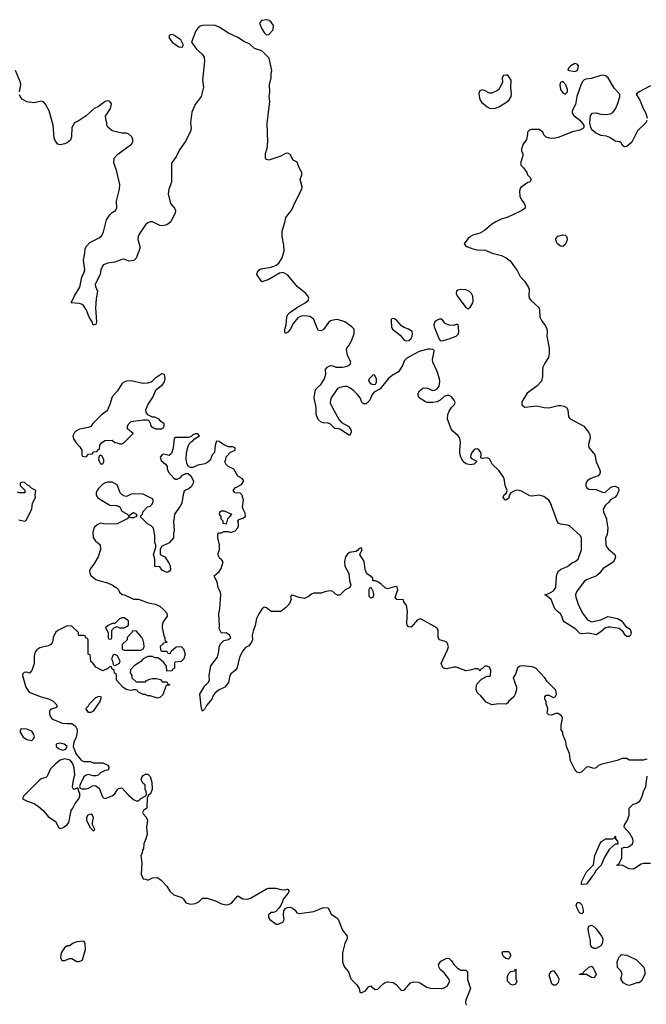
# Model space of a CAD drawing. Header units: inches. Extents: x 2106670 to 2322961, y 36024 to 224899.
# Tile 123 of 256: x 2230509 to 2235793, y 85916 to 94219. Entities that reach past the tile are written whole.
import ezdxf

# ---------------------------------------------------------------- set-up
doc = ezdxf.new("R2010")
doc.units = ezdxf.units.IN
doc.header["$MEASUREMENT"] = 0
doc.layers.add('C2038', color=7, linetype='Continuous')
doc.layers.add('C2039', color=7, linetype='Continuous')

msp = doc.modelspace()

# ---------------------------------------------------------------- linework, layer by layer
at = {"layer": 'C2038', "color": 5}
for points, elevation in [([(2230512.1, 90000), (2230550, 89991), (2230563.1, 89996.9), (2230564.8, 90000)], 40), ([(2231393.7, 90000), (2231330, 89968.7), (2231230, 89966), (2231190, 89972.3), (2231162, 89958), (2231140.9, 89939.1), (2231134, 89930), (2231125.2, 89894.8), (2231130, 89852), (2231146.4, 89826.4), (2231186.8, 89790), (2231190.6, 89750.6), (2231170.4, 89690), (2231133.3, 89626.7), (2231104.9, 89590), (2231097.6, 89570), (2231100.4, 89550), (2231113, 89530), (2231150, 89499.3), (2231185.8, 89485.8), (2231250.6, 89470.6), (2231292, 89450), (2231322, 89430), (2231342, 89410), (2231351.3, 89391.3), (2231372, 89372), (2231394, 89370), (2231470, 89332), (2231511.1, 89331.1), (2231585.4, 89305.4), (2231651.6, 89291.6), (2231690, 89274), (2231723.6, 89243.6), (2231750, 89214), (2231752, 89190), (2231719.8, 89140.2), (2231711.6, 89111.6), (2231711.3, 89090), (2231724.7, 89024.7), (2231732.7, 89007.3), (2231732.7, 88992.7), (2231738, 88978), (2231754, 88970), (2231750, 88966), (2231718, 88962), (2231712.7, 88947.3), (2231698, 88942), (2231694, 88930), (2231698, 88898), (2231710, 88894), (2231750, 88894), (2231758, 88878), (2231770, 88874), (2231782, 88878), (2231787.3, 88892.7), (2231828.4, 88931.6), (2231870, 88934), (2231890, 88914), (2231904.7, 88870), (2231892, 88830), (2231870, 88808), (2231818, 88802), (2231814, 88790), (2231814, 88750), (2231798, 88742), (2231794, 88730), (2231787.3, 88727.3), (2231750, 88726), (2231747.3, 88767.3), (2231720.4, 88800.4), (2231676.4, 88836.4), (2231650, 88838), (2231630, 88848), (2231590, 88848), (2231578, 88842), (2231550, 88828), (2231530, 88808), (2231474, 88770), (2231443.6, 88736.4), (2231442, 88710), (2231454, 88690), (2231454, 88670), (2231490, 88634), (2231570, 88634), (2231576.4, 88643.6), (2231603.2, 88656.8), (2231630, 88664), (2231663.5, 88663.5), (2231696, 88656), (2231710, 88634), (2231750, 88634), (2231758, 88618), (2231774, 88610), (2231770, 88606), (2231750, 88606), (2231742, 88598), (2231715.3, 88524.7), (2231690, 88504), (2231670, 88499), (2231610, 88518), (2231590, 88518), (2231568.4, 88528.4), (2231550, 88528.7), (2231506, 88550), (2231502, 88562), (2231487.3, 88567.3), (2231470, 88568), (2231450, 88562), (2231430, 88564), (2231408, 88570), (2231378, 88590), (2231326, 88650), (2231326, 88690), (2231322, 88702), (2231307.3, 88707.3), (2231306, 88730), (2231287.3, 88747.3), (2231282, 88762), (2231270, 88766), (2231252.7, 88747.3), (2231210, 88728), (2231150, 88758), (2231128.7, 88788.7), (2231110, 88806), (2231102, 88862), (2231086, 88870), (2231086, 88990), (2231082, 89002), (2231067.3, 89007.3), (2231062, 89022), (2231050, 89026), (2231010, 89026), (2231006, 89030), (2231006, 89050), (2230950, 89106), (2230910, 89108), (2230830, 89068), (2230812, 89050), (2230792, 89010), (2230784.7, 88970), (2230770.9, 88949.1), (2230750, 88939), (2230678, 88922), (2230653.7, 88906.3), (2230641, 88890), (2230634.8, 88870), (2230631, 88850), (2230632, 88790), (2230611.3, 88730), (2230590.7, 88709.3), (2230570, 88717.2), (2230546.8, 88713.2), (2230536, 88704), (2230534, 88690), (2230561, 88590), (2230588, 88548), (2230690, 88507.7), (2230752.7, 88492.7), (2230792.7, 88472.7), (2230814.8, 88450), (2230826, 88430), (2230819.8, 88420.2), (2230770, 88401.2), (2230760.7, 88390), (2230759.8, 88359.8), (2230776, 88330), (2230790, 88318.8), (2230870, 88287.3), (2230910, 88282.8), (2230950, 88284.7), (2230981, 88261), (2230994.4, 88234.4), (2230994, 88210), (2230984.9, 88170), (2230966.8, 88126.8), (2230961, 88090), (2230986.4, 88026.4), (2231030, 87972), (2231050, 87964.7), (2231103.6, 87963.6), (2231131.6, 87951.6), (2231210, 87951.3), (2231251.6, 87931.6), (2231259.6, 87919.6), (2231262, 87910), (2231254, 87890), (2231230, 87888), (2231190, 87868), (2231170, 87848.7), (2231150, 87842), (2231130, 87842), (2231090, 87854), (2231070, 87848.7), (2231050, 87834), (2231018, 87770), (2231014, 87754), (2231018, 87738), (2231032.7, 87732.7), (2231070, 87732), (2231090, 87738), (2231130, 87762), (2231150, 87758), (2231178.8, 87738.8), (2231206.4, 87666.4), (2231216, 87656), (2231230, 87651), (2231290, 87674.9), (2231310, 87690.7), (2231330, 87724), (2231343.3, 87736.7), (2231370, 87740.7), (2231422.5, 87682.5), (2231470, 87642), (2231490, 87632), (2231510, 87632), (2231530, 87652), (2231566, 87670), (2231578, 87682), (2231575.3, 87710), (2231568, 87730), (2231567.3, 87767.3), (2231550, 87778), (2231538, 87798), (2231534, 87810), (2231538, 87830), (2231550, 87846.8), (2231570, 87855.5), (2231590, 87856.3), (2231610, 87836), (2231622, 87790), (2231626, 87730), (2231611, 87690), (2231598, 87682), (2231583.6, 87656.4), (2231582, 87570), (2231552, 87550), (2231546, 87534), (2231550, 87522), (2231575.3, 87495.3), (2231586, 87470), (2231578.8, 87410), (2231584.9, 87350), (2231574, 87310), (2231556, 87270), (2231552, 87230), (2231543.6, 87216.4), (2231542, 87190), (2231532, 87170), (2231538, 87110), (2231532.7, 87012.7), (2231550, 86974), (2231571.6, 86971.6), (2231590, 86962), (2231630, 86982), (2231670, 86984.7), (2231702, 86962), (2231750, 86912), (2231776, 86870), (2231810, 86838.8), (2231875.3, 86815.3), (2231890, 86802), (2231910, 86772), (2231950, 86761), (2231992.9, 86767.1), (2232018.6, 86781.4), (2232050, 86811.3), (2232090.6, 86810.6), (2232166.4, 86786.4), (2232210, 86762.8), (2232250, 86756), (2232270, 86758.8), (2232295.3, 86770), (2232350, 86831.3), (2232390, 86806), (2232430, 86802.8), (2232455.3, 86810), (2232591.1, 86891.1), (2232610, 86896), (2232670, 86896), (2232710, 86884.7), (2232750, 86882), (2232771.1, 86891.1), (2232782, 86870), (2232771.3, 86850), (2232733.4, 86806.6), (2232711.3, 86750), (2232694, 86726), (2232670, 86699), (2232650, 86689), (2232630, 86689), (2232607.3, 86670), (2232607.9, 86647.9), (2232618, 86630), (2232670.8, 86590.8), (2232690, 86590.7), (2232729, 86610), (2232739, 86630), (2232733.2, 86670), (2232736.5, 86703.5), (2232750, 86724.7), (2232766.6, 86733.4), (2232790, 86734), (2232810, 86726), (2232831, 86710), (2232846.8, 86686.8), (2232870, 86680.7), (2232990, 86698), (2233070, 86732.2), (2233110.9, 86730.9), (2233135.9, 86675.9), (2233184.4, 86644.4), (2233193.8, 86633.8), (2233230, 86541), (2233271, 86490), (2233270.8, 86470), (2233250, 86428.7), (2233230.5, 86350), (2233230.8, 86270), (2233247.3, 86230), (2233281, 86190), (2233302, 86130), (2233350, 86082), (2233372, 86050), (2233378, 86018), (2233390, 86014), (2233426, 86030), (2233450, 86062), (2233470, 86072), (2233479.6, 86059.6), (2233510, 86042), (2233530, 86044.7), (2233575.3, 86090), (2233590, 86101), (2233610, 86106), (2233659.1, 86099.1), (2233683, 86083), (2233730, 86032), (2233750, 86034), (2233804, 86096), (2233834.6, 86105.4), (2233870, 86102.8), (2233890, 86094.8), (2233941.7, 86061.7), (2233970, 86052.4), (2234070, 86048), (2234090, 86054.8), (2234115.3, 86070), (2234135.3, 86110), (2234128.7, 86130), (2234090, 86182), (2234055.3, 86210), (2234045.2, 86225.2), (2234042, 86250), (2234061.2, 86278.8), (2234110, 86304.7), (2234130, 86302), (2234150, 86282), (2234170, 86252), (2234202, 86222), (2234230, 86204.7), (2234270, 86204.7), (2234284.7, 86190), (2234286.4, 86126.4), (2234310.5, 86050), (2234270.5, 85950), (2234267.3, 85930), (2234274, 85910)], 40), ([(2231807.5, 90000), (2231806, 89990), (2231810.7, 89909.3), (2231804.7, 89890), (2231804.7, 89850), (2231770, 89808), (2231704.7, 89775.3), (2231694, 89750), (2231694, 89710), (2231732, 89690), (2231770, 89632), (2231778, 89610), (2231779.6, 89580.4), (2231772.7, 89567.3), (2231759.6, 89560.4), (2231750, 89558), (2231710, 89578), (2231690, 89606), (2231648, 89608), (2231648.9, 89668.9), (2231638, 89710), (2231658, 89770), (2231658, 89790), (2231649, 89810), (2231649.1, 89869.1), (2231638, 89930), (2231618, 89950), (2231586.8, 89966.8), (2231554.9, 90000)], 40), ([(2235800.4, 87980.4), (2235790, 87982), (2235770, 87975.3), (2235650, 87975.3), (2235630, 87988.7), (2235590, 87989), (2235547.1, 87972.9), (2235410, 87939.3), (2235390.5, 87929.5), (2235370, 87909), (2235350, 87904), (2235310, 87919.3), (2235290, 87916), (2235250, 87877.2), (2235230, 87869.2), (2235210, 87874), (2235190, 87895.3), (2235153.2, 87970), (2235145.2, 88030), (2235119, 88090), (2235115.3, 88130), (2235088, 88190), (2235088, 88210), (2235075.3, 88230), (2235074, 88270), (2235085.2, 88330), (2235079, 88350), (2235050, 88369), (2235030, 88369), (2234990, 88355.3), (2234970, 88358), (2234958, 88370), (2234962, 88410), (2234949, 88450), (2234948.7, 88470), (2234938, 88490), (2234938, 88510), (2234950, 88522), (2234970, 88522), (2235010, 88502), (2235026, 88510), (2235035.3, 88530), (2235030, 88566), (2234958, 88638), (2234937.2, 88670), (2234862.7, 88750), (2234830, 88762), (2234750, 88769.6), (2234730, 88767), (2234707.8, 88752.2), (2234693.2, 88706.8), (2234671.3, 88670), (2234698, 88590), (2234698, 88570), (2234686.8, 88530), (2234676, 88510), (2234631.3, 88470), (2234623.6, 88456.4), (2234610, 88448), (2234550, 88449.2), (2234490, 88442.7), (2234443.2, 88463.2), (2234397.5, 88517.5), (2234366.6, 88546.6), (2234357.2, 88570), (2234358, 88582), (2234364.7, 88615.3), (2234403.1, 88656.9), (2234450, 88682), (2234470, 88682), (2234478, 88690), (2234482, 88730), (2234470, 88758), (2234450, 88768), (2234432.7, 88767.3), (2234410, 88746), (2234398, 88742), (2234390, 88726), (2234382, 88742), (2234370, 88746), (2234346, 88746), (2234307.5, 88732.5), (2234270, 88728.7), (2234190, 88759.3), (2234170, 88759.3), (2234110, 88744), (2234090, 88748), (2234076.4, 88756.4), (2234062, 88790), (2234115.5, 88904.5), (2234124, 88930), (2234118, 88958), (2234110, 88968.7), (2234090, 88979), (2234048, 88990), (2234038, 89010), (2234038, 89070), (2234026, 89090), (2233901.5, 89161.5), (2233890, 89166), (2233862.4, 89157.6), (2233810, 89095.3), (2233790, 89098), (2233783.1, 89103.1), (2233775.3, 89115.3), (2233774, 89130), (2233779.3, 89230), (2233770, 89278), (2233748, 89310), (2233746, 89326), (2233690, 89329), (2233675.3, 89350), (2233698, 89410), (2233693.6, 89433.6), (2233690, 89438), (2233670, 89435.3), (2233610, 89419), (2233590, 89429), (2233558.6, 89458.6), (2233530, 89478), (2233510, 89486), (2233487.3, 89487.3), (2233486, 89510), (2233466, 89530), (2233443.1, 89543.1), (2233434.6, 89554.6), (2233423.1, 89583.1), (2233413.2, 89650), (2233378, 89710), (2233398, 89750), (2233390, 89766), (2233370, 89758), (2233358, 89742), (2233344.7, 89735.3), (2233290, 89725.2), (2233270, 89709), (2233257.3, 89690), (2233248.2, 89650), (2233250.5, 89610.5), (2233284.7, 89550), (2233291.3, 89490), (2233302, 89450), (2233294, 89430), (2233254, 89410), (2233210, 89366), (2233190, 89366), (2233170, 89378), (2233150, 89398), (2233130, 89404), (2233090, 89397.2), (2233050, 89383.7), (2232990, 89384), (2232970, 89375.3), (2232945.8, 89354.2), (2232910, 89339.3), (2232866, 89346), (2232810, 89366), (2232798, 89362), (2232794, 89350), (2232798, 89330), (2232781, 89290), (2232750, 89259), (2232710.8, 89229.2), (2232630, 89228.7), (2232590, 89258), (2232570, 89266), (2232550, 89248), (2232524.7, 89210), (2232507.3, 89170), (2232496, 89110), (2232476.8, 89063.2), (2232470.8, 89030), (2232471, 88990), (2232464, 88970), (2232440.5, 88939.5), (2232414.4, 88925.6), (2232390, 88898), (2232364.9, 88850), (2232340.7, 88750), (2232326.8, 88730), (2232290, 88702.7), (2232281.6, 88690), (2232270.6, 88629.4), (2232238, 88590), (2232192.5, 88567.5), (2232156.7, 88543.3), (2232141.3, 88518.7), (2232130.3, 88489.7), (2232085.2, 88434.8), (2232070, 88408), (2232050, 88388.7), (2232042, 88410), (2232029.5, 88530), (2232070, 88601), (2232097.2, 88630), (2232109.3, 88650), (2232105.6, 88690), (2232120.7, 88770), (2232176.6, 88843.4), (2232189.3, 88890), (2232192.5, 88927.5), (2232203.7, 88956.3), (2232230, 88984.7), (2232270, 88991.3), (2232288.7, 89010), (2232279, 89030), (2232250, 89048.7), (2232210, 89046), (2232190, 89086), (2232193.6, 89106.4), (2232189, 89210), (2232197.2, 89250), (2232206, 89370), (2232202.7, 89390), (2232182.7, 89430), (2232175.5, 89475.5), (2232148.7, 89530), (2232190, 89566), (2232209.2, 89590), (2232226, 89646), (2232208.4, 89668.4), (2232196.4, 89676.4), (2232183.1, 89703.1), (2232183.1, 89716.9), (2232194, 89750), (2232194, 89790), (2232179, 89850), (2232180.4, 89879.6), (2232188, 89892), (2232210, 89892), (2232230, 89902), (2232270, 89902), (2232290, 89894), (2232326, 89910), (2232350, 89934), (2232355.3, 89950), (2232354, 89974), (2232348, 89990), (2232354.2, 90000)], 40), ([(2232259.3, 90000), (2232250, 89966), (2232226, 89970), (2232226, 89990), (2232216.4, 90000)], 40), ([(2235458.5, 90000), (2235468.1, 89931.9), (2235463.4, 89876.6), (2235450, 89846), (2235453.2, 89790), (2235461.2, 89770), (2235474.6, 89754.6), (2235528.7, 89710), (2235533.1, 89690), (2235528.9, 89670), (2235514.6, 89645.4), (2235429.5, 89590.5), (2235396.5, 89550), (2235374, 89530), (2235290, 89495.5), (2235270, 89480.3), (2235205.8, 89394.2), (2235197.3, 89370), (2235198.4, 89350), (2235219.4, 89290), (2235254.9, 89214.9), (2235298.7, 89158.7), (2235330, 89142.4), (2235410, 89157.2), (2235470, 89184.9), (2235550.7, 89170), (2235583.1, 89150), (2235620.9, 89100.9), (2235650, 89084.7), (2235661, 89070), (2235666, 89050), (2235658.8, 89030), (2235650, 89019), (2235642, 89018), (2235630, 89017.2), (2235614, 89030), (2235597.7, 89057.7), (2235563.8, 89083.8), (2235490, 89097.2), (2235470, 89096.9), (2235450, 89089.7), (2235410, 89056.3), (2235370, 89031.8), (2235310, 89045.1), (2235250, 89039.7), (2235230, 89044.5), (2235199.4, 89079.4), (2235100.6, 89140.6), (2235091.8, 89151.8), (2235081.8, 89190), (2235070, 89208.2), (2235040.4, 89230), (2235022.7, 89250), (2234990.9, 89330.9), (2234947.3, 89367.3), (2234938, 89370), (2234970, 89380.5), (2235010, 89403.7), (2235029.7, 89430), (2235036, 89524), (2235042.4, 89550), (2235052.2, 89567.8), (2235073.6, 89586.4), (2235130, 89609.1), (2235163.7, 89636.3), (2235193.6, 89650), (2235218.3, 89670), (2235248, 89750), (2235246.8, 89850), (2235234.2, 89870), (2235147, 89950), (2235130, 89957.6), (2235070, 89963.5), (2235052.9, 89972.9), (2235041.1, 89990), (2235037.5, 90000)], 20), ([(2235830, 87102), (2235770, 87104), (2235750, 87099), (2235685.4, 87054.6), (2235650, 87059), (2235590, 87088), (2235550, 87086), (2235546, 87090), (2235562, 87098), (2235588, 87150), (2235587.3, 87232.7), (2235610, 87242), (2235630, 87238), (2235650, 87246), (2235677.2, 87270), (2235681.2, 87290), (2235679, 87310), (2235655.5, 87355.5), (2235608, 87410), (2235608.7, 87430), (2235635.3, 87470), (2235648.7, 87510), (2235648, 87570), (2235679, 87601), (2235710, 87611), (2235739, 87630), (2235759, 87670), (2235768.7, 87710), (2235790, 87754), (2235800.4, 87839.6)], 40)]:
    msp.add_lwpolyline(points, dxfattribs=dict(at, elevation=elevation))
at = {"layer": 'C2038', "color": 5, "elevation": 40}
for points in [[(2233470, 89342), (2233455.3, 89355.3), (2233455.3, 89410), (2233458, 89422), (2233470, 89434), (2233490, 89394), (2233494, 89370), (2233490, 89348.7)], [(2231390, 89175.3), (2231370, 89175.3), (2231350, 89168), (2231312.7, 89127.3), (2231290, 89126), (2231254, 89110), (2231234, 89090), (2231254, 89050), (2231254, 89010), (2231258, 88998), (2231270, 88994), (2231282, 88998), (2231286, 89010), (2231286, 89070), (2231307.3, 89092.7), (2231330, 89102), (2231350, 89092), (2231390, 89092), (2231416.4, 89103.6), (2231427.3, 89112.7), (2231426, 89150)], [(2231490, 89066), (2231458, 89062), (2231454, 89050), (2231414, 89010), (2231414, 88990), (2231374, 88950), (2231374, 88910), (2231390, 88902), (2231530, 88902), (2231550, 88914), (2231558, 88930), (2231556.4, 88963.6), (2231550, 88986), (2231538, 89010)], [(2231310, 88866), (2231298, 88862), (2231282, 88830), (2231291.6, 88811.6), (2231298, 88778), (2231310, 88774), (2231330, 88782), (2231350, 88794), (2231355.3, 88810), (2231334.6, 88854.6)], [(2231090, 88378), (2231066, 88410), (2231088.4, 88431.6), (2231098, 88450), (2231150, 88502), (2231170, 88512), (2231190, 88514), (2231194, 88510), (2231192, 88492), (2231184.7, 88470), (2231130, 88388), (2231110, 88378)], [(2230522, 88238), (2230512.7, 88227.3), (2230512, 88210), (2230539.1, 88170), (2230569.2, 88149.2), (2230610, 88141.3), (2230626.5, 88153.5), (2230632.6, 88170), (2230629.6, 88190), (2230610, 88218), (2230570, 88237.2)], [(2230850, 88117.6), (2230818, 88110), (2230816.3, 88090), (2230840.7, 88070), (2230870, 88060.4), (2230890, 88064), (2230899, 88070), (2230909.2, 88090), (2230884, 88110)], [(2230890, 87985.2), (2230850, 87975.1), (2230810, 87944.5), (2230770, 87900.9), (2230740.4, 87839.6), (2230730, 87829.3), (2230690, 87816.9), (2230670, 87801.6), (2230542, 87670), (2230534, 87650), (2230572, 87630), (2230630, 87608), (2230665.5, 87585.5), (2230708.7, 87548.7), (2230750, 87498.8), (2230810, 87458), (2230836, 87410), (2230850, 87398.8), (2230870, 87402.8), (2230909, 87430), (2230922.7, 87450), (2230942, 87550), (2230958, 87570), (2230978, 87610), (2231008, 87650), (2231015.3, 87670), (2231015.3, 87695.3), (2231008, 87710), (2231006, 87730), (2230998, 87738), (2230990, 87738), (2230968.7, 87728.7), (2230958, 87738), (2230955.3, 87750), (2230962.7, 87810), (2230974, 87850), (2230968.7, 87910), (2230955.3, 87950), (2230936, 87976)], [(2231110, 87519), (2231084.7, 87510), (2231071.3, 87490), (2231071.3, 87470), (2231101, 87410), (2231130, 87378), (2231142, 87390), (2231122, 87430), (2231122, 87450), (2231131.8, 87491.8), (2231122, 87510)], [(2235250, 86926), (2235246, 86930), (2235248, 86948), (2235290, 87032), (2235348, 87092), (2235359, 87170), (2235404.1, 87275.9), (2235415.3, 87290), (2235450, 87311.3), (2235507.3, 87312.7), (2235522, 87318), (2235530, 87334), (2235534, 87330), (2235534, 87310), (2235551.6, 87291.6), (2235552.7, 87267.3), (2235530, 87266), (2235479.6, 87220.4), (2235442, 87158), (2235414, 87090), (2235370, 87046), (2235352, 87010), (2235339.6, 87000.4), (2235290, 86928.7)], [(2235250, 86678), (2235230, 86686), (2235210, 86726), (2235202, 86750), (2235210, 86774), (2235230, 86774), (2235250, 86754), (2235262, 86710), (2235262, 86690)], [(2235350, 86388), (2235336.4, 86396.4), (2235326, 86410), (2235323.1, 86423.1), (2235322.7, 86450), (2235305.2, 86530), (2235304, 86556), (2235310, 86574), (2235330, 86582), (2235350, 86571.3), (2235370, 86551.3), (2235416, 86490), (2235426, 86470), (2235424.7, 86435.3), (2235410, 86408), (2235370, 86388)], [(2231050, 86448), (2230990, 86442), (2230954, 86430), (2230931.3, 86408.7), (2230910, 86408.7), (2230887.1, 86392.9), (2230858, 86350), (2230852, 86310), (2230862, 86290), (2230870, 86284.7), (2230890, 86284.7), (2230930, 86302), (2230950, 86302), (2230990, 86278), (2231010, 86278), (2231030, 86284.7), (2231038, 86290), (2231063.1, 86376.9), (2231062, 86430)], [(2234630, 86298), (2234610, 86302), (2234590, 86318), (2234582, 86330), (2234578, 86350), (2234582, 86358), (2234590, 86362), (2234630, 86362), (2234636.9, 86356.9), (2234651.3, 86330), (2234638, 86302)], [(2235650, 86074), (2235630, 86079), (2235598, 86098), (2235578, 86130), (2235588.7, 86170), (2235578, 86198), (2235550, 86226), (2235548.7, 86270), (2235562, 86310), (2235585.2, 86334.8), (2235630, 86330.8), (2235712, 86290), (2235771.3, 86230), (2235782, 86190), (2235782, 86170), (2235752, 86110), (2235730, 86098), (2235710, 86098), (2235690, 86089)], [(2234670, 86078), (2234650, 86082), (2234622, 86110), (2234622, 86150), (2234630, 86174), (2234650, 86194), (2234682, 86198), (2234690, 86214), (2234694, 86210), (2234692, 86130), (2234702, 86110), (2234690, 86086)], [(2235010, 86078), (2234998, 86090), (2234978, 86150), (2234978, 86170), (2234990, 86194), (2235010, 86202), (2235046, 86150), (2235054.8, 86130), (2235050, 86098), (2235030, 86078)], [(2235350, 86138), (2235330, 86142), (2235290, 86168), (2235230, 86166), (2235228, 86170), (2235262, 86178), (2235266, 86190), (2235308, 86230), (2235330, 86238), (2235342, 86230), (2235371.1, 86171.1), (2235362, 86150)]]:
    msp.add_lwpolyline(points, close=True, dxfattribs=at)
at = {"layer": 'C2039', "color": 5}
for points, elevation in [([(2235037.5, 90000), (2234984.3, 90144.3), (2234970, 90168.2), (2234930, 90199.6), (2234890, 90209.6), (2234830, 90202), (2234810, 90204.5), (2234742, 90242), (2234710, 90251.1), (2234690.3, 90249.7), (2234650.8, 90230), (2234642, 90218), (2234630, 90181.2), (2234610, 90166), (2234602, 90170), (2234587.3, 90190), (2234593.2, 90210), (2234615.3, 90230), (2234619.5, 90250), (2234602.7, 90290), (2234593.5, 90350), (2234584.4, 90370), (2234550, 90418.7), (2234493.6, 90470), (2234470, 90515.3), (2234450, 90524), (2234410, 90518), (2234402, 90522), (2234398, 90530), (2234402, 90550), (2234397.2, 90570), (2234385.2, 90590), (2234370, 90600.9), (2234350, 90598.4), (2234339.1, 90590), (2234322, 90570), (2234314, 90550), (2234311, 90530), (2234318.8, 90518.8), (2234358, 90498), (2234362, 90490), (2234342, 90470), (2234310, 90465.2), (2234270, 90474), (2234250, 90494), (2234229.6, 90530), (2234221, 90561), (2234219.7, 90590), (2234227.6, 90650), (2234219.5, 90690), (2234206, 90710), (2234161.2, 90750), (2234148.7, 90770), (2234118, 90850), (2234118.4, 90890), (2234130, 90918.8), (2234150, 90947.7), (2234174, 90970), (2234178.6, 90981.4), (2234181.2, 90990), (2234173.2, 91010), (2234150, 91039.3), (2234130, 91049.3), (2234110, 91049.3), (2234090, 91041.2), (2234054, 91010), (2234030, 90997.6), (2233994, 90990), (2233949.5, 90989.5), (2233930, 90995.3), (2233878, 91030), (2233868, 91050), (2233868, 91070), (2233882, 91090), (2233910, 91110.7), (2233930, 91114), (2233950, 91110.8), (2233991.1, 91091.1), (2234010, 91094.8), (2234030, 91106), (2234045.2, 91130), (2234052.7, 91167.3), (2234049.3, 91190.7), (2234030.9, 91250.9), (2233992.3, 91330), (2233990, 91354), (2234004, 91424), (2234004, 91430), (2233996.6, 91436.6), (2233970, 91442), (2233950, 91439.6), (2233878.6, 91421.4), (2233774.6, 91365.4), (2233755.2, 91344.8), (2233737.5, 91302.5), (2233704.9, 91250), (2233650, 91217.6), (2233617.1, 91190), (2233550, 91106.6), (2233500.4, 91079.6), (2233481.3, 91058.7), (2233460.5, 91010), (2233430, 90980.9), (2233410, 90979), (2233404.1, 90984.1), (2233395.1, 90995.1), (2233380.9, 91030), (2233358.2, 91058.2), (2233326.9, 91090), (2233294.3, 91114.3), (2233270, 91125.7), (2233250, 91125.5), (2233210, 91118.2), (2233190, 91108.2), (2233135.3, 91030), (2233128.9, 91010), (2233128.5, 90988.5), (2233146.1, 90946.1), (2233203.4, 90843.4), (2233221.5, 90821.5), (2233278, 90790), (2233298.6, 90770), (2233304.4, 90750), (2233303, 90737), (2233290, 90711.8), (2233210, 90765.6), (2233190, 90771.5), (2233169.5, 90770), (2233129, 90809), (2233110, 90816.8), (2233070, 90819.3), (2233050, 90825.4), (2233026.8, 90846.8), (2233010.6, 90890.6), (2233009.2, 90950), (2232992.8, 91030), (2232999.4, 91090), (2233011.7, 91108.3), (2233050, 91144.2), (2233079.8, 91190), (2233089.7, 91229.7), (2233087.6, 91270), (2233101.2, 91290), (2233130, 91302), (2233150, 91300.7), (2233174, 91290), (2233230, 91287.9), (2233270, 91296), (2233295.8, 91310), (2233302.6, 91330), (2233272.4, 91390), (2233264, 91436), (2233268, 91450), (2233290, 91478), (2233310, 91518), (2233329.5, 91570), (2233329.6, 91609.6), (2233309.4, 91630), (2233250, 91671), (2233190, 91691.1), (2233150, 91686), (2233130, 91678.7), (2233113.3, 91666.7), (2233070, 91606), (2233050, 91596), (2233030, 91599), (2233017.2, 91617.2), (2232989.7, 91690), (2232970, 91708.5), (2232955.3, 91715.3), (2232910, 91722.3), (2232881.4, 91718.6), (2232855.4, 91704.6), (2232819.1, 91660.9), (2232790, 91607.8), (2232770, 91583.6), (2232750, 91574), (2232744.2, 91590), (2232745.4, 91610), (2232755.4, 91644.6), (2232760.5, 91710), (2232767.8, 91730), (2232787.3, 91750), (2232843.6, 91790), (2232915.6, 91830), (2232941.6, 91850), (2232946.6, 91870), (2232938.3, 91890), (2232921.1, 91910), (2232849.1, 91969.1), (2232770, 92064.4), (2232730, 92088.5), (2232699.1, 92080.9), (2232610, 92028.4), (2232550, 92009), (2232509.2, 92070), (2232513.2, 92090), (2232529.2, 92110), (2232542.8, 92117.2), (2232630, 92131.2), (2232671.5, 92148.5), (2232693.4, 92166.6), (2232722.2, 92210), (2232740.3, 92270), (2232736.4, 92316.4), (2232722, 92390), (2232722.5, 92437.5), (2232746, 92510), (2232754, 92550), (2232804.8, 92615.2), (2232827.3, 92670), (2232889.6, 92790), (2232891.5, 92810), (2232875.6, 92870), (2232889.7, 92910), (2232888.2, 92930), (2232865.4, 92970), (2232850, 93016.2), (2232815.6, 93035.6), (2232790, 93082.9), (2232770, 93094.5), (2232749.2, 93090.8), (2232710, 93068), (2232610, 93035.1), (2232590, 93039), (2232582.7, 93050), (2232582.9, 93090), (2232595.5, 93135.5), (2232600.9, 93190), (2232596.5, 93343.5), (2232619, 93530), (2232614, 93570), (2232619, 93610), (2232615.3, 93670), (2232628.7, 93730), (2232628.7, 93770), (2232635.3, 93790), (2232613.6, 93893.6), (2232550, 93955.3), (2232490, 93975.3), (2232450, 94014), (2232397.2, 94037.2), (2232348, 94070), (2232270, 94106.6), (2232190, 94156), (2232152.1, 94172.1), (2232050.9, 94169.1), (2232030, 94164), (2232010, 94148.7), (2231993.7, 94126.3), (2231958, 94030), (2232001, 93970), (2232047.5, 93927.5), (2232063.5, 93903.5), (2232067.3, 93870), (2232050.7, 93710), (2232058.8, 93650), (2232038.8, 93570), (2231990, 93505.2), (2231960.9, 93439.1), (2231948.2, 93350), (2231955.2, 93304.8), (2231950, 93275.3), (2231904, 93190), (2231857.7, 93122.3), (2231830, 93069), (2231790.6, 93009.4), (2231788, 92850), (2231765.5, 92790), (2231760.5, 92750), (2231780.5, 92670), (2231813.4, 92630), (2231822, 92610), (2231819.1, 92590), (2231784.9, 92515.1), (2231750, 92489.6), (2231710, 92480.5), (2231690, 92484.7), (2231630, 92515.8), (2231610, 92515.4), (2231590, 92507.1), (2231570, 92489.7), (2231515.3, 92410), (2231507, 92390), (2231504.4, 92364.4), (2231522, 92310), (2231522, 92290), (2231490, 92208.7), (2231470.6, 92189.4), (2231430, 92184), (2231390, 92199), (2231370, 92197.2), (2231310, 92175.1), (2231250, 92165.7), (2231224, 92156), (2231210, 92145.6), (2231192.8, 92110), (2231187.6, 92070), (2231146.7, 91990), (2231148.2, 91970), (2231164.9, 91930), (2231154.1, 91865.9), (2231148.5, 91788.5), (2231156, 91670), (2231151, 91650), (2231130, 91642), (2231119, 91670), (2231094.5, 91710), (2231073.6, 91770), (2231047.6, 91807.6), (2231030, 91819.7), (2231010, 91825.1), (2230942, 91830), (2230970, 91890.5), (2231015.9, 91964.1), (2231032.2, 92047.8), (2231052.8, 92090), (2231057.4, 92110), (2231046, 92190), (2231058, 92250), (2231060.9, 92290), (2231071.8, 92310), (2231099.8, 92340.2), (2231179.2, 92380.8), (2231200.8, 92399.2), (2231215.4, 92430), (2231241.6, 92530), (2231270, 92574.4), (2231290, 92594.4), (2231317.2, 92610), (2231329.4, 92630), (2231326, 92690), (2231349.7, 92790.3), (2231352.8, 92830), (2231324.5, 92950), (2231302.9, 93010), (2231306.6, 93050), (2231335.6, 93084.4), (2231451.5, 93168.5), (2231462.7, 93190), (2231462.7, 93210), (2231455.1, 93230), (2231430, 93254), (2231410, 93262), (2231370, 93261.2), (2231290, 93281.2), (2231252.5, 93312.5), (2231245.2, 93330), (2231245.2, 93350), (2231237.2, 93370), (2231233.6, 93406.4), (2231274, 93470), (2231282, 93510), (2231270, 93528), (2231250, 93534), (2231230, 93528.7), (2231174, 93486), (2231138, 93470), (2231070, 93409), (2231011, 93370), (2230970, 93349.3), (2230948.9, 93310), (2230946.4, 93230), (2230936.5, 93203.5), (2230910, 93181.2), (2230890, 93173.2), (2230850, 93164), (2230830, 93168.7), (2230810, 93194), (2230800.4, 93220.4), (2230792, 93330), (2230757, 93450), (2230727.5, 93507.5), (2230710, 93525.2), (2230690, 93532.3), (2230630, 93517.2), (2230570, 93525.2), (2230528.7, 93550), (2230512.5, 93572.5), (2230506.6, 93586.6)], 20), ([(2230506, 93610), (2230518, 93670), (2230516, 93690), (2230473.2, 93790)], 20), ([(2235798.4, 93370), (2235788.2, 93350), (2235719.3, 93280.7), (2235670, 93185.2), (2235630, 93148.7), (2235610, 93146), (2235596.4, 93156.4), (2235580.4, 93180.4), (2235566, 93190), (2235530, 93195.3), (2235486, 93226), (2235458, 93238), (2235410, 93243.5), (2235363.7, 93263.7), (2235335.1, 93290), (2235325.2, 93310), (2235318, 93350), (2235322.9, 93410), (2235339, 93430), (2235367, 93433), (2235410, 93422), (2235450, 93420.3), (2235490, 93424.4), (2235510, 93435.5), (2235533.6, 93466.4), (2235550, 93507.3), (2235569.3, 93569.3), (2235569.2, 93590), (2235522.2, 93642.2), (2235471.2, 93730), (2235450, 93746.3), (2235430, 93752.2), (2235410, 93749.7), (2235330, 93723.1), (2235282.8, 93717.2), (2235268.6, 93711.4), (2235258.3, 93701.7), (2235244.9, 93675.1), (2235208, 93570), (2235196.4, 93503.6), (2235166.8, 93450), (2235167.3, 93430), (2235182.8, 93410), (2235232, 93372), (2235266.8, 93330), (2235266, 93310), (2235258.5, 93301.5), (2235234, 93286), (2235170, 93274), (2235050, 93224.2), (2235010, 93217.6), (2234978.9, 93218.9), (2234949.5, 93229.5), (2234929.2, 93249.2), (2234922, 93270), (2234890, 93292.7), (2234826, 93294), (2234811.1, 93288.9), (2234792, 93270), (2234792, 93250), (2234782, 93210), (2234756, 93170), (2234741, 93130), (2234741, 93110), (2234751, 93090), (2234751, 93070), (2234731.3, 93010), (2234738, 92990), (2234758, 92970), (2234784.7, 92930), (2234792, 92910), (2234812, 92890), (2234822, 92870), (2234811.3, 92850), (2234794.8, 92845.2), (2234734.8, 92805.2), (2234726, 92790), (2234722.8, 92770), (2234727.3, 92730), (2234740.9, 92700.9), (2234762.8, 92670), (2234771.3, 92650), (2234772, 92630), (2234744.7, 92610), (2234662.8, 92570), (2234616, 92550), (2234570, 92537.4), (2234524.5, 92515.5), (2234488.2, 92491.8), (2234430, 92441.3), (2234390, 92419.7), (2234330, 92401.5), (2234310.4, 92390), (2234287.4, 92370), (2234258.4, 92330), (2234270.6, 92310), (2234330, 92285.9), (2234370, 92278.1), (2234436.1, 92276.1), (2234494, 92250), (2234571.1, 92231.1), (2234612.1, 92212.1), (2234645.2, 92185.2), (2234703.1, 92103.1), (2234730, 92053.7), (2234770.2, 92010.2), (2234800.6, 91960.6), (2234806, 91946), (2234802, 91890), (2234806.7, 91870), (2234822, 91850), (2234888.5, 91790), (2234894, 91770), (2234895.8, 91710), (2234910, 91683), (2234941.6, 91641.6), (2234954.4, 91614.4), (2234957.3, 91590), (2234953.2, 91550), (2234974.9, 91450), (2234974.6, 91405.4), (2234967.7, 91370), (2234936.4, 91323.6), (2234922, 91290), (2234917.5, 91262.5), (2234918, 91210), (2234910.4, 91170), (2234870.7, 91130), (2234790, 91069.6), (2234751.7, 91010), (2234743.7, 90990), (2234744.4, 90970), (2234770.3, 90950.3), (2234870, 90961.8), (2234932.2, 90947.8), (2234970, 90944.7), (2235050, 90965.8), (2235070, 90966.7), (2235100.7, 90960.7), (2235120.4, 90950), (2235132.9, 90930), (2235138.3, 90870), (2235151.8, 90851.8), (2235266.4, 90790), (2235310, 90739.1), (2235317.6, 90717.6), (2235319.6, 90690), (2235307.8, 90650), (2235305.5, 90630), (2235310, 90611), (2235359.3, 90550), (2235370.4, 90490), (2235399.1, 90430), (2235404, 90410), (2235400.7, 90390), (2235388, 90372), (2235326, 90350), (2235294.8, 90330), (2235284.5, 90304.5), (2235284, 90290), (2235290.7, 90270.7), (2235310, 90260.7), (2235370, 90256.3), (2235430, 90230.8), (2235450, 90236), (2235490, 90274), (2235510, 90282.8), (2235530, 90286), (2235558, 90270), (2235561, 90250), (2235544, 90210), (2235530, 90193.2), (2235491.3, 90170), (2235478, 90150), (2235450, 90124), (2235430.6, 90090), (2235432.7, 90070), (2235457.1, 90010), (2235458.5, 90000)], 20), ([(2235830, 93660.7), (2235733.4, 93610), (2235707.3, 93590), (2235739.8, 93539.8), (2235766.7, 93470), (2235788.9, 93430), (2235800.3, 93390)], 20), ([(2232354.2, 90000), (2232356.4, 90003.6), (2232390, 90016), (2232412, 90030), (2232410, 90058), (2232393.2, 90090), (2232389.2, 90109.2), (2232395.3, 90170), (2232387.3, 90192.7), (2232387.3, 90207.3), (2232367.3, 90227.3), (2232326, 90230), (2232308, 90250), (2232326, 90270), (2232380.4, 90299.6), (2232398, 90330), (2232386, 90350), (2232348, 90370), (2232315.3, 90430), (2232268, 90450), (2232250, 90468), (2232238, 90490), (2232248, 90510), (2232250, 90534), (2232287.3, 90572.7), (2232326, 90590), (2232326, 90610), (2232303.6, 90616.4), (2232270, 90618), (2232230, 90635.3), (2232190, 90662), (2232170, 90666), (2232158.8, 90630), (2232150.8, 90569.2), (2232131.1, 90548.9), (2232114.4, 90505.6), (2232093.7, 90486.3), (2232070, 90474), (2232010, 90461.2), (2231970, 90444), (2231950, 90442), (2231930, 90455.3), (2231918, 90478), (2231913.8, 90513.8), (2231916.6, 90563.4), (2231925.6, 90614.4), (2231938, 90642), (2231958, 90662), (2231973.2, 90670), (2231979, 90681), (2232026, 90710), (2232010, 90726), (2231990, 90726), (2231970, 90718), (2231956, 90704), (2231930, 90695.3), (2231824.7, 90695.3), (2231811.3, 90688.7), (2231803, 90610), (2231790, 90562), (2231770, 90545.2), (2231725.1, 90554.9), (2231710, 90549.2), (2231694, 90530), (2231703, 90503), (2231738, 90470), (2231751.3, 90450), (2231752, 90432), (2231763.6, 90403.6), (2231810, 90352), (2231823.6, 90343.6), (2231836.4, 90343.6), (2231863.1, 90356.9), (2231883.2, 90376.8), (2231910, 90391.3), (2231930, 90391.3), (2231953, 90373), (2231974, 90330), (2231970.7, 90310), (2231957.4, 90282.6), (2231935.8, 90264.2), (2231907.9, 90252.1), (2231897.3, 90242.7), (2231887.1, 90212.9), (2231877.3, 90142.7), (2231863.5, 90116.5), (2231814.8, 90050), (2231807.5, 90000)], 40), ([(2230564.8, 90000), (2230612, 90090), (2230617.6, 90142.4), (2230641.2, 90190), (2230639, 90210), (2230646, 90250), (2230608.7, 90268.7), (2230590, 90288), (2230574.6, 90294.6), (2230550, 90315.3), (2230530, 90318), (2230514, 90310), (2230514, 90290), (2230551.6, 90251.6), (2230552, 90230), (2230510.8, 90229.2), (2230490, 90235.3)], 40), ([(2231554.9, 90000), (2231526, 90030), (2231546, 90050), (2231548.9, 90071.1), (2231588, 90110), (2231610, 90118), (2231622, 90130), (2231635.3, 90150), (2231635.3, 90170), (2231630, 90178), (2231550, 90217.2), (2231470, 90222), (2231450, 90218), (2231410, 90198), (2231384, 90204), (2231355.3, 90230), (2231330, 90295.3), (2231290, 90319), (2231250, 90319), (2231230, 90314), (2231210, 90302), (2231173.7, 90266.3), (2231161, 90250), (2231154.8, 90230), (2231154.8, 90210), (2231167.5, 90187.5), (2231270, 90126), (2231323.6, 90123.6), (2231350, 90114), (2231370, 90074), (2231411.6, 90051.6), (2231430, 90034), (2231446, 90050), (2231470, 90062), (2231494, 90050), (2231494, 90030), (2231470, 90018), (2231450, 90018), (2231430, 90026), (2231414, 90010), (2231393.7, 90000)], 40), ([(2232216.4, 90000), (2232208.4, 90008.4), (2232208, 90030), (2232195.3, 90050), (2232198, 90070), (2232210, 90078), (2232230, 90078), (2232254, 90070), (2232294, 90050), (2232276.9, 90023.1), (2232262, 90010), (2232259.3, 90000)], 40), ([(2230502.3, 90002.3), (2230512.1, 90000)], 40)]:
    msp.add_lwpolyline(points, dxfattribs=dict(at, elevation=elevation))
for points, elevation in [([(2232590, 94219), (2232547.1, 94212.9), (2232532, 94190), (2232550, 94142), (2232570, 94112), (2232590, 94092), (2232610, 94094), (2232647.3, 94132.7), (2232648, 94170), (2232630, 94198), (2232612.9, 94212.9)], 20), ([(2231790, 94093.2), (2231771.6, 94088.4), (2231766, 94070), (2231796, 94030), (2231850, 93991.3), (2231870, 93986), (2231886, 93990), (2231888, 94010), (2231868, 94050), (2231810, 94089)], 20), ([(2235190, 93849.2), (2235156, 93830), (2235136, 93810), (2235132.7, 93792.7), (2235190, 93781), (2235210, 93791.3), (2235219.3, 93810), (2235221.2, 93830), (2235210, 93844)], 20), ([(2234610, 93752.3), (2234590, 93748), (2234578, 93730), (2234581, 93690), (2234550.7, 93630), (2234538.3, 93621.7), (2234490, 93598.7), (2234470, 93598.7), (2234430, 93622), (2234410, 93627.1), (2234390, 93619.7), (2234383.2, 93610), (2234380.2, 93590), (2234390, 93546), (2234404.5, 93524.5), (2234450, 93482.8), (2234470, 93474), (2234510, 93470.7), (2234550, 93484.9), (2234615.2, 93524.8), (2234635.6, 93544.4), (2234652.4, 93570), (2234657.7, 93590), (2234651.5, 93650), (2234653.2, 93710), (2234626, 93750)], 20), ([(2235090, 93699), (2235070, 93688), (2235064, 93670), (2235065.5, 93650), (2235070.8, 93630), (2235090, 93601), (2235110, 93591.3), (2235128.7, 93610), (2235129, 93630), (2235115.1, 93670)], 20), ([(2235090, 92305.1), (2235070, 92309.6), (2235043.7, 92330), (2235032, 92350), (2235029.5, 92370), (2235046.2, 92393.8), (2235090, 92406), (2235110, 92403), (2235121.6, 92390), (2235126.4, 92370), (2235123.1, 92350), (2235110, 92322.7)], 20), ([(2234230, 91944.2), (2234203.2, 91936.8), (2234192.7, 91930), (2234188.8, 91911.2), (2234197.6, 91890), (2234270, 91790.7), (2234290, 91782), (2234310, 91796.3), (2234329.7, 91830), (2234333.8, 91846.2), (2234331.1, 91888.9), (2234320.4, 91910), (2234298.7, 91930), (2234270, 91940.7)], 20), ([(2233650, 91698), (2233643, 91690), (2233640.3, 91670), (2233644.6, 91630), (2233653, 91610), (2233718.5, 91558.5), (2233750, 91516), (2233770, 91511), (2233790, 91514.8), (2233809, 91530), (2233818, 91550), (2233822.7, 91570), (2233819, 91590), (2233788, 91610), (2233750, 91622), (2233730, 91637.2), (2233690, 91681.6), (2233670, 91696.2)], 20), ([(2234050, 91694), (2234030, 91684.5), (2234010.7, 91670), (2234000.5, 91650), (2234003, 91630), (2234045.5, 91525.5), (2234054.9, 91514.9), (2234070, 91510.4), (2234130, 91527), (2234188.7, 91550), (2234209, 91570), (2234213.2, 91590), (2234207.3, 91647.3), (2234190, 91648.7), (2234170, 91640.9), (2234130, 91642.9), (2234098.4, 91658.4), (2234070, 91692.3)], 20), ([(2231706.4, 91233.6), (2231647.5, 91192.5), (2231616.8, 91163.2), (2231587.3, 91152.7), (2231547.7, 91152.3), (2231450, 91174), (2231410.4, 91169.6), (2231381.7, 91158.3), (2231370.4, 91149.6), (2231333.4, 91090), (2231290, 91039.3), (2231270, 90975.3), (2231250.6, 90929.4), (2231241.4, 90918.6), (2231196.8, 90883.2), (2231127.1, 90812.9), (2231110, 90788.7), (2231090, 90779), (2231014.4, 90765.6), (2230982, 90750), (2230970, 90738), (2230958, 90710), (2230963.5, 90683.5), (2230984.7, 90650), (2231016.9, 90616.9), (2231034, 90590), (2231034, 90550), (2231038, 90538), (2231070, 90534), (2231090, 90554), (2231122, 90558), (2231130, 90574), (2231162, 90578), (2231167.3, 90592.7), (2231182, 90598), (2231186, 90630), (2231198, 90650), (2231226, 90670), (2231290, 90672), (2231312.7, 90652.7), (2231330, 90652), (2231350, 90642), (2231370, 90642), (2231388.4, 90651.6), (2231466, 90730), (2231418, 90770), (2231418, 90790), (2231430, 90812), (2231450, 90831), (2231550, 90844.7), (2231583.6, 90843.6), (2231598, 90838), (2231611.6, 90811.6), (2231614, 90790), (2231636.9, 90776.9), (2231654, 90770), (2231687.9, 90767.9), (2231706, 90770), (2231720.4, 90779.6), (2231728, 90790), (2231726, 90810), (2231698, 90830), (2231686, 90850), (2231650, 90868), (2231628, 90868), (2231590, 90888), (2231575.3, 90910), (2231574, 90930), (2231589.2, 90970), (2231629.3, 91030), (2231659, 91101), (2231710, 91136), (2231730, 91164.7), (2231735.6, 91190), (2231730, 91228)], 40), ([(2233490, 91224), (2233456.3, 91190), (2233450.8, 91170), (2233470, 91147.3), (2233490, 91142.8), (2233510, 91146), (2233518, 91162), (2233518, 91190), (2233500.4, 91220.4)], 20), ([(2231190, 90546), (2231178, 90542), (2231174, 90510), (2231182, 90490), (2231190, 90474), (2231210, 90474), (2231218, 90490), (2231218, 90510), (2231202, 90542)], 40)]:
    msp.add_lwpolyline(points, close=True, dxfattribs=dict(at, elevation=elevation))

doc.saveas('drawing.dxf')
